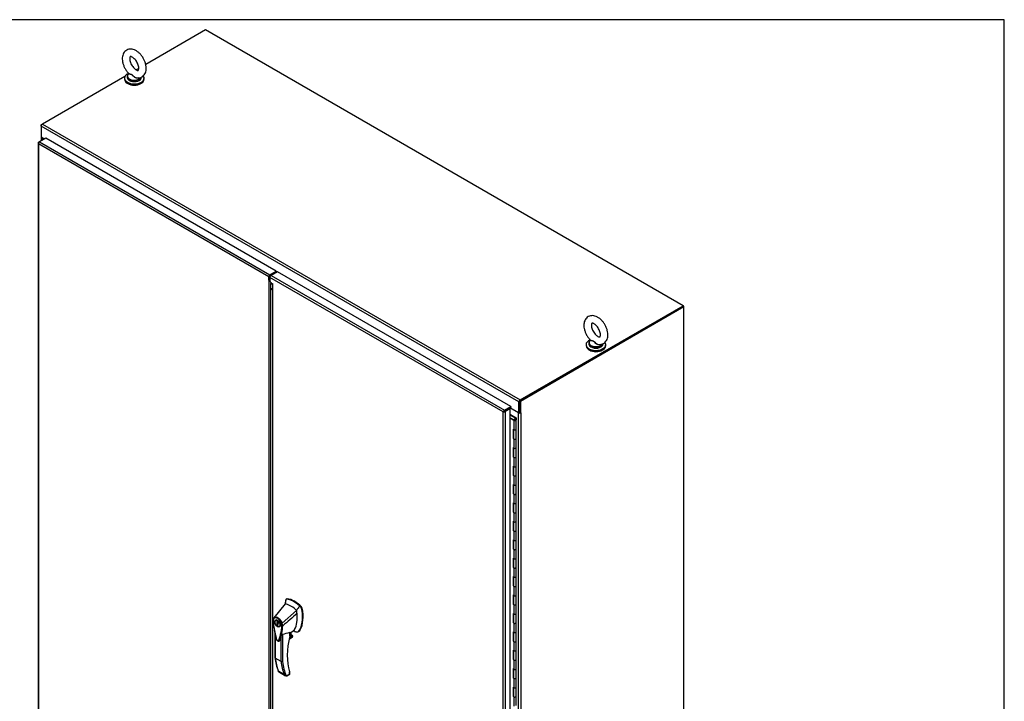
# Model space of a CAD drawing. Header units: inches. Extents: x 1 to 359, y -2 to 239.
# Tile 22 of 22: x 272 to 359, y 178 to 239. Entities that reach past the tile are written whole.
import ezdxf

# ---------------------------------------------------------------- set-up
doc = ezdxf.new("R2010")
doc.units = ezdxf.units.IN
doc.header["$MEASUREMENT"] = 0
for name, color, linetype in [('COM50799-4', 7, 'Continuous'), ('COM50800-1', 7, 'Continuous'), ('COM52265-4', 7, 'Continuous'), ('COM54578-68', 7, 'Continuous'), ('COM56694-4', 7, 'Continuous'), ('COM71162-12', 7, 'Continuous'), ('Default', 7, 'Continuous'), ('GSK11033', 7, 'Continuous'), ('HAN13066', 7, 'Continuous'), ('SCS00680', 7, 'Continuous'), ('WAF25362', 7, 'Continuous'), ('WAM254785', 7, 'Continuous')]:
    doc.layers.add(name, color=color, linetype=linetype)

# ---------------------------------------------------------------- blocks, each defined once
blk = doc.blocks.new('SE5')
at = {"layer": 'COM50799-4', "color": 7, "linetype": 'Continuous'}
for p, q in [((273.577, 227.962), (273.577, 170.758)), ((273.606, 227.953), (273.578, 227.951)), ((273.619, 228.02), (273.686, 228.059)), ((273.619, 227.864), (273.619, 227.865)), ((273.619, 227.864), (273.619, 227.864)), ((273.619, 227.864), (273.619, 227.864)), ((273.619, 227.864), (273.619, 227.864)), ((273.619, 227.864), (273.619, 227.864)), ((294.011, 216.091), (273.619, 227.864)), ((273.619, 227.864), (273.619, 170.739)), ((274.248, 228.383), (273.686, 228.059)), ((273.686, 228.059), (294.113, 216.266)), ((294.674, 216.59), (274.248, 228.383)), ((294.113, 216.266), (294.674, 216.59)), ((294.113, 216.188), (294.674, 216.513)), ((294.674, 216.59), (294.674, 216.513)), ((294.011, 215.785), (294.011, 216.091)), ((294.079, 215.824), (294.011, 215.785)), ((294.011, 215.785), (294.011, 159.271)), ((294.079, 215.824), (294.079, 216.129)), ((294.214, 159.523), (294.214, 215.478))]:
    blk.add_line(p, q, dxfattribs=at)
for centre, radius, start, end in [((273.746, 227.976), 0.169, 188.66802, 221.43114), ((273.865, 227.947), 0.26, 175.70571, 198.6064), ((294.226, 215.982), 0.291, 222.47565, 250.52965)]:
    blk.add_arc(centre, radius, start, end, dxfattribs=at)
for centre, major_axis, start_param, end_param in [((273.72, 227.962), (0.143, 0), 2.356194, 3.27243), ((273.686, 227.942), (0.071, 0.124), 0.785398, 1.701633), ((294.113, 216.149), (0.072, 0.124), 0.785398, 2.356194)]:
    blk.add_ellipse(centre, major_axis=major_axis, ratio=0.57735, start_param=start_param, end_param=end_param, dxfattribs=at)
blk.add_open_spline([(294.135, 215.743), (294.134, 215.744), (294.133, 215.746), (294.128, 215.751), (294.124, 215.755), (294.113, 215.768), (294.105, 215.778), (294.094, 215.794), (294.091, 215.8), (294.084, 215.812), (294.081, 215.818), (294.079, 215.824)], degree=3, knots=[0.3332817, 0.3332817, 0.3332817, 0.3332817, 0.375, 0.375, 0.5, 0.5, 0.75, 0.75, 0.875, 0.875, 1, 1, 1, 1], dxfattribs=at)
at = {"layer": 'COM50800-1', "color": 7, "linetype": 'Continuous'}
for p, q in [((330.818, 213.484), (330.73, 213.433)), ((330.818, 213.484), (330.751, 213.523)), ((330.818, 213.406), (330.818, 213.484))]:
    blk.add_line(p, q, dxfattribs=at)
at = {"layer": 'COM52265-4', "color": 7, "linetype": 'Continuous'}
for p, q in [((273.853, 229.558), (273.954, 229.617)), ((273.883, 229.541), (273.853, 229.558)), ((273.853, 229.442), (273.853, 229.558)), ((273.845, 228.475), (273.845, 228.15)), ((273.887, 228.416), (273.887, 228.175)), ((274.096, 228.295), (273.887, 228.416)), ((330.751, 213.445), (316.257, 205.077)), ((330.818, 213.406), (316.324, 205.038)), ((330.751, 213.445), (330.818, 213.406)), ((330.818, 154.671), (330.818, 213.406)), ((315.318, 204.407), (315.318, 204.407)), ((315.386, 204.398), (315.386, 204.446)), ((316.156, 204.012), (315.395, 204.452)), ((316.257, 205.077), (316.257, 204.056)), ((316.257, 205.077), (316.324, 205.038)), ((316.324, 205.038), (316.324, 204.017)), ((316.156, 147.368), (316.156, 204.012)), ((316.257, 204.056), (316.324, 204.017)), ((316.358, 204.037), (316.324, 204.017)), ((316.337, 204.025), (316.358, 204.012)), ((316.358, 204.012), (316.358, 204.037)), ((316.358, 204.012), (316.358, 147.368))]:
    blk.add_line(p, q, dxfattribs=at)
for centre, major_axis, start_param, end_param in [((273.988, 228.475), (0.143, 0), 2.806736, 3.926991), ((316.257, 204.071), (-0.143, 0), 0.785398, 2.356194), ((316.257, 204.071), (-0.048, 0), 1.169795, 1.971798)]:
    blk.add_ellipse(centre, major_axis=major_axis, ratio=0.57735, start_param=start_param, end_param=end_param, dxfattribs=at)
at = {"layer": 'COM54578-68', "color": 7, "linetype": 'Continuous'}
for p, q in [((315.411, 203.842), (315.445, 203.861)), ((315.891, 203.553), (315.411, 203.83)), ((315.411, 203.593), (315.798, 203.369)), ((315.754, 203.344), (315.411, 203.542)), ((315.445, 203.861), (315.953, 203.568)), ((315.794, 203.412), (315.747, 203.435)), ((315.747, 203.435), (315.747, 203.399)), ((315.787, 203.392), (315.787, 203.376)), ((315.794, 203.412), (315.794, 203.407)), ((315.887, 203.379), (315.887, 203.392)), ((315.891, 203.452), (315.891, 203.553)), ((315.953, 203.568), (315.953, 203.395)), ((315.954, 202.575), (315.954, 203.392)), ((315.671, 202.575), (315.671, 201.759)), ((315.671, 202.575), (315.754, 202.528)), ((315.715, 202.55), (315.715, 201.784)), ((315.72, 202.547), (315.72, 201.759)), ((315.754, 203.344), (315.754, 202.528)), ((315.954, 201.759), (315.954, 202.575)), ((315.715, 201.784), (315.671, 201.759)), ((315.671, 201.759), (315.754, 201.711)), ((315.715, 201.784), (315.72, 201.782)), ((315.754, 201.711), (315.754, 200.895)), ((315.954, 200.942), (315.954, 201.759)), ((315.671, 200.942), (315.671, 200.126)), ((315.671, 200.942), (315.754, 200.895)), ((315.715, 200.917), (315.715, 200.151)), ((315.72, 200.914), (315.72, 200.126)), ((315.954, 200.126), (315.954, 200.942)), ((315.715, 200.151), (315.671, 200.126)), ((315.671, 200.126), (315.754, 200.078)), ((315.715, 200.151), (315.72, 200.149)), ((315.754, 200.078), (315.754, 199.262)), ((315.954, 199.309), (315.954, 200.126)), ((315.671, 199.309), (315.671, 198.493)), ((315.671, 199.309), (315.754, 199.262)), ((315.715, 199.284), (315.715, 198.518)), ((315.72, 199.281), (315.72, 198.493)), ((315.954, 198.493), (315.954, 199.309)), ((315.715, 198.518), (315.671, 198.493)), ((315.671, 198.493), (315.754, 198.445)), ((315.715, 198.518), (315.72, 198.516)), ((315.754, 198.445), (315.754, 197.629)), ((315.954, 197.676), (315.954, 198.493)), ((315.671, 197.676), (315.671, 196.86)), ((315.671, 197.676), (315.754, 197.629)), ((315.715, 197.651), (315.715, 196.885)), ((315.72, 197.648), (315.72, 196.86)), ((315.954, 196.86), (315.954, 197.676)), ((315.715, 196.885), (315.671, 196.86)), ((315.671, 196.86), (315.754, 196.812)), ((315.715, 196.885), (315.72, 196.883)), ((315.754, 196.812), (315.754, 195.996)), ((315.954, 196.043), (315.954, 196.86)), ((315.671, 196.043), (315.671, 195.227)), ((315.671, 196.043), (315.754, 195.996)), ((315.715, 196.018), (315.715, 195.252)), ((315.72, 196.015), (315.72, 195.227)), ((315.954, 195.227), (315.954, 196.043)), ((315.715, 195.252), (315.671, 195.227)), ((315.671, 195.227), (315.754, 195.179)), ((315.715, 195.252), (315.72, 195.25)), ((315.754, 195.179), (315.754, 194.363)), ((315.954, 194.41), (315.954, 195.227)), ((315.671, 194.41), (315.671, 193.594)), ((315.671, 194.41), (315.754, 194.363)), ((315.715, 194.385), (315.715, 193.619)), ((315.72, 194.382), (315.72, 193.594)), ((315.954, 193.594), (315.954, 194.41)), ((315.715, 193.619), (315.671, 193.594)), ((315.671, 193.594), (315.754, 193.546)), ((315.715, 193.619), (315.72, 193.617)), ((315.754, 193.546), (315.754, 192.73)), ((315.954, 192.777), (315.954, 193.594)), ((315.671, 192.777), (315.671, 191.961)), ((315.671, 192.777), (315.754, 192.73)), ((315.715, 192.752), (315.715, 191.986)), ((315.72, 192.749), (315.72, 191.961)), ((315.954, 191.961), (315.954, 192.777)), ((315.715, 191.986), (315.671, 191.961)), ((315.671, 191.961), (315.754, 191.913)), ((315.715, 191.986), (315.72, 191.984)), ((315.754, 191.913), (315.754, 191.097)), ((315.954, 191.144), (315.954, 191.961)), ((315.671, 191.144), (315.671, 190.328)), ((315.671, 191.144), (315.754, 191.097)), ((315.715, 190.353), (315.671, 190.328)), ((315.671, 190.328), (315.754, 190.28)), ((315.715, 191.119), (315.715, 190.353)), ((315.715, 190.353), (315.72, 190.351)), ((315.72, 191.116), (315.72, 190.328)), ((315.954, 190.328), (315.954, 191.144)), ((315.954, 189.511), (315.954, 190.328)), ((315.671, 189.511), (315.671, 188.695)), ((315.671, 189.511), (315.754, 189.464)), ((315.715, 189.486), (315.715, 188.72)), ((315.72, 189.484), (315.72, 188.695)), ((315.754, 190.28), (315.754, 189.464)), ((315.954, 188.695), (315.954, 189.511)), ((315.715, 188.72), (315.671, 188.695)), ((315.671, 188.695), (315.754, 188.647)), ((315.715, 188.72), (315.72, 188.718)), ((315.754, 188.647), (315.754, 187.831)), ((315.954, 187.878), (315.954, 188.695)), ((315.671, 187.878), (315.671, 187.062)), ((315.671, 187.878), (315.754, 187.831)), ((315.715, 187.853), (315.715, 187.087)), ((315.72, 187.851), (315.72, 187.062)), ((315.954, 187.062), (315.954, 187.878)), ((315.715, 187.087), (315.671, 187.062)), ((315.671, 187.062), (315.754, 187.014)), ((315.715, 187.087), (315.72, 187.085)), ((315.754, 187.014), (315.754, 186.198)), ((315.954, 186.245), (315.954, 187.062)), ((315.671, 186.245), (315.671, 185.429)), ((315.671, 186.245), (315.754, 186.198)), ((315.715, 186.22), (315.715, 185.454)), ((315.72, 186.218), (315.72, 185.429)), ((315.954, 185.429), (315.954, 186.245)), ((315.715, 185.454), (315.671, 185.429)), ((315.671, 185.429), (315.754, 185.381)), ((315.715, 185.454), (315.72, 185.452)), ((315.754, 185.381), (315.754, 184.565)), ((315.954, 184.613), (315.954, 185.429)), ((315.671, 184.612), (315.671, 183.796)), ((315.671, 184.612), (315.754, 184.565)), ((315.715, 184.587), (315.715, 183.821)), ((315.72, 184.585), (315.72, 183.796)), ((315.954, 183.796), (315.954, 184.613)), ((315.715, 183.821), (315.671, 183.796)), ((315.671, 183.796), (315.754, 183.748)), ((315.715, 183.821), (315.72, 183.819)), ((315.754, 183.748), (315.754, 182.932)), ((315.954, 182.98), (315.954, 183.796)), ((315.671, 182.979), (315.671, 182.163)), ((315.671, 182.979), (315.754, 182.932)), ((315.715, 182.954), (315.715, 182.188)), ((315.72, 182.952), (315.72, 182.163)), ((315.954, 182.163), (315.954, 182.98)), ((315.715, 182.188), (315.671, 182.163)), ((315.671, 182.163), (315.754, 182.115)), ((315.715, 182.188), (315.72, 182.186)), ((315.754, 182.115), (315.754, 181.299)), ((315.954, 181.347), (315.954, 182.163)), ((315.671, 181.346), (315.671, 180.53)), ((315.671, 181.346), (315.754, 181.299)), ((315.715, 181.321), (315.715, 180.555)), ((315.72, 181.319), (315.72, 180.53)), ((315.954, 180.53), (315.954, 181.347)), ((315.715, 180.555), (315.671, 180.53)), ((315.671, 180.53), (315.754, 180.482)), ((315.715, 180.555), (315.72, 180.553)), ((315.754, 180.482), (315.754, 179.666)), ((315.954, 179.714), (315.954, 180.53)), ((315.671, 179.713), (315.671, 178.897)), ((315.671, 179.713), (315.754, 179.666)), ((315.715, 179.688), (315.715, 178.922)), ((315.72, 179.686), (315.72, 178.897)), ((315.954, 178.897), (315.954, 179.714)), ((315.715, 178.922), (315.671, 178.897)), ((315.671, 178.897), (315.754, 178.849)), ((315.715, 178.922), (315.72, 178.92)), ((315.754, 178.849), (315.754, 178.033)), ((315.954, 178.081), (315.954, 178.897))]:
    blk.add_line(p, q, dxfattribs=at)
for centre, major_axis, start_param, end_param in [((315.837, 203.392), (-0.117, 0), 0.785398, 5.588822), ((315.837, 203.392), (-0.055, 0), 0.785398, 5.588822), ((315.837, 203.392), (0.117, 0), 0.045517, 1.082582), ((315.837, 202.575), (-0.117, 0), 0.785398, 3.141593), ((315.837, 202.575), (-0.117, 0), 0.785398, 3.141593), ((315.837, 201.759), (-0.117, 0), 0, 3.141593), ((315.837, 201.759), (-0.117, 0), 0.785398, 3.141593), ((315.837, 200.942), (-0.117, 0), 0.785398, 3.141593), ((315.837, 200.942), (-0.117, 0), 0.785398, 3.141593), ((315.837, 200.126), (-0.117, 0), 0, 3.141593), ((315.837, 200.126), (-0.117, 0), 0.785398, 3.141593), ((315.837, 199.309), (-0.117, 0), 0.785398, 3.141593), ((315.837, 199.309), (-0.117, 0), 0.785398, 3.141593), ((315.837, 198.493), (-0.117, 0), 0, 3.141593), ((315.837, 198.493), (-0.117, 0), 0.785398, 3.141593), ((315.837, 197.676), (-0.117, 0), 0.785398, 3.141593), ((315.837, 197.676), (-0.117, 0), 0.785398, 3.141593), ((315.837, 196.86), (-0.117, 0), 0, 3.141593), ((315.837, 196.86), (-0.117, 0), 0.785398, 3.141593), ((315.837, 196.043), (-0.117, 0), 0.785398, 3.141593), ((315.837, 196.043), (-0.117, 0), 0.785398, 3.141593), ((315.837, 195.227), (-0.117, 0), 0, 3.141593), ((315.837, 195.227), (-0.117, 0), 0.785398, 3.141593), ((315.837, 194.41), (-0.117, 0), 0.785398, 3.141593), ((315.837, 194.41), (-0.117, 0), 0.785398, 3.141593), ((315.837, 193.594), (-0.117, 0), 0, 3.141593), ((315.837, 193.594), (-0.117, 0), 0.785398, 3.141593), ((315.837, 192.777), (-0.117, 0), 0.785398, 3.141593), ((315.837, 192.777), (-0.117, 0), 0.785398, 3.141593), ((315.837, 191.961), (-0.117, 0), 0, 3.141593), ((315.837, 191.961), (-0.117, 0), 0.785398, 3.141593), ((315.837, 190.328), (-0.117, 0), 0, 3.141593), ((315.837, 191.144), (-0.117, 0), 0.785398, 3.141593), ((315.837, 191.144), (-0.117, 0), 0.785398, 3.141593), ((315.837, 190.328), (-0.117, 0), 0.785398, 3.141593), ((315.837, 189.511), (-0.117, 0), 0.785398, 3.141593), ((315.837, 189.511), (-0.117, 0), 0.785398, 3.141593), ((315.837, 188.695), (-0.117, 0), 0, 3.141593), ((315.837, 188.695), (-0.117, 0), 0.785398, 3.141593), ((315.837, 187.878), (-0.117, 0), 0.785398, 3.141593), ((315.837, 187.878), (-0.117, 0), 0.785398, 3.141593), ((315.837, 187.062), (-0.117, 0), 0, 3.141593), ((315.837, 187.062), (-0.117, 0), 0.785398, 3.141593), ((315.837, 186.245), (-0.117, 0), 0.785398, 3.141593), ((315.837, 186.245), (-0.117, 0), 0.785398, 3.141593), ((315.837, 185.429), (-0.117, 0), 0, 3.141593), ((315.837, 185.429), (-0.117, 0), 0.785398, 3.141593), ((315.837, 184.613), (-0.117, 0), 0.785398, 3.141593), ((315.837, 184.613), (-0.117, 0), 0.785398, 3.141593), ((315.837, 183.796), (-0.117, 0), 0, 3.141593), ((315.837, 183.796), (-0.117, 0), 0.785398, 3.141593), ((315.837, 182.98), (-0.117, 0), 0.785398, 3.141593), ((315.837, 182.98), (-0.117, 0), 0.785398, 3.141593), ((315.837, 182.163), (-0.117, 0), 0, 3.141593), ((315.837, 182.163), (-0.117, 0), 0.785398, 3.141593), ((315.837, 181.347), (-0.117, 0), 0.785398, 3.141593), ((315.837, 181.347), (-0.117, 0), 0.785398, 3.141593), ((315.837, 180.53), (-0.117, 0), 0, 3.141593), ((315.837, 180.53), (-0.117, 0), 0.785398, 3.141593), ((315.837, 179.714), (-0.117, 0), 0.785398, 3.141593), ((315.837, 179.714), (-0.117, 0), 0.785398, 3.141593), ((315.837, 178.897), (-0.117, 0), 0, 3.141593), ((315.837, 178.897), (-0.117, 0), 0.785398, 3.141593)]:
    blk.add_ellipse(centre, major_axis=major_axis, ratio=0.57735, start_param=start_param, end_param=end_param, dxfattribs=at)
blk.add_ellipse((315.837, 203.392), major_axis=(0.05, 0), ratio=0.57735, dxfattribs=at)
at = {"layer": 'COM56694-4', "color": 7, "linetype": 'Continuous'}
for p, q in [((294.789, 216.524), (294.227, 216.2)), ((315.48, 204.578), (294.789, 216.524)), ((294.126, 216.025), (294.126, 215.714)), ((314.783, 204.098), (294.126, 216.025)), ((294.126, 215.714), (294.214, 215.561)), ((294.227, 216.2), (314.918, 204.254)), ((294.214, 215.561), (294.391, 215.459)), ((294.349, 215.471), (294.349, 159.264)), ((294.391, 159.159), (294.391, 215.459)), ((314.918, 204.254), (315.48, 204.578)), ((314.918, 204.176), (315.48, 204.501)), ((315.344, 204.422), (314.918, 204.176)), ((315.411, 204.383), (314.985, 204.137)), ((315.411, 204.383), (315.344, 204.422)), ((315.411, 147.179), (315.411, 204.383)), ((315.48, 204.578), (315.48, 204.501)), ((314.874, 204.151), (314.783, 204.098)), ((314.783, 204.098), (314.8, 204.108)), ((314.798, 204.107), (314.783, 204.098)), ((314.783, 146.973), (314.783, 204.098)), ((314.783, 204.098), (314.783, 204.098)), ((314.783, 204.098), (314.783, 204.098)), ((314.783, 204.098), (314.783, 204.098)), ((314.783, 204.098), (314.783, 204.098)), ((314.829, 204.124), (314.874, 204.15)), ((314.874, 204.151), (314.838, 204.162)), ((314.874, 204.15), (314.865, 204.114)), ((314.874, 204.15), (314.918, 204.176)), ((314.918, 204.176), (314.874, 204.151)), ((314.918, 204.176), (314.918, 204.176)), ((314.918, 204.176), (314.918, 204.176)), ((314.918, 204.176), (314.918, 204.176)), ((314.918, 204.176), (314.918, 204.176)), ((314.985, 204.137), (314.985, 146.934))]:
    blk.add_line(p, q, dxfattribs=at)
for centre, start, end in [((315.011, 203.957), 130.24922, 148.19098), ((314.775, 204.366), 271.80902, 289.75078)]:
    blk.add_arc(centre, 0.268, start, end, dxfattribs=at)
for centre, major_axis, start_param, end_param in [((294.227, 216.083), (-0.071, -0.124), 3.926991, 5.497787), ((314.918, 204.137), (0.071, 0.124), 0.785398, 1.701633), ((314.884, 204.196), (0.143, 0), 4.581552, 5.497787)]:
    blk.add_ellipse(centre, major_axis=major_axis, ratio=0.57735, start_param=start_param, end_param=end_param, dxfattribs=at)
blk.add_open_spline([(294.349, 215.471), (294.349, 215.468), (294.353, 215.465), (294.367, 215.46), (294.378, 215.459), (294.391, 215.459)], degree=3, knots=[0.5, 0.5, 0.5, 0.5, 0.75, 0.75, 1, 1, 1, 1], dxfattribs=at)
at = {"layer": 'COM71162-12', "color": 7, "linetype": 'Continuous'}
for p, q in [((288.414, 237.966), (283.114, 234.905)), ((330.751, 213.523), (288.414, 237.966)), ((282.506, 234.554), (282.277, 234.422)), ((281.254, 233.831), (273.954, 229.617)), ((273.954, 229.617), (316.291, 205.174)), ((316.19, 204.999), (273.853, 229.442)), ((273.853, 229.442), (273.853, 228.46)), ((274.117, 228.308), (273.853, 228.46)), ((294.623, 216.483), (294.67, 216.456)), ((294.738, 216.495), (294.674, 216.531)), ((316.291, 205.174), (330.751, 213.523)), ((316.291, 205.096), (330.751, 213.445)), ((330.751, 213.445), (330.751, 213.523)), ((316.19, 204.017), (315.416, 204.464)), ((316.19, 204.017), (316.19, 204.999)), ((316.257, 204.056), (316.257, 205.037)), ((316.257, 204.056), (316.19, 204.017))]:
    blk.add_line(p, q, dxfattribs=at)
for centre, major_axis, start_param, end_param in [((273.954, 229.5), (0.072, 0.124), 0.785398, 2.356194), ((316.291, 205.057), (-0.071, -0.124), 3.926991, 5.497787)]:
    blk.add_ellipse(centre, major_axis=major_axis, ratio=0.57735, start_param=start_param, end_param=end_param, dxfattribs=at)
at = {"layer": 'GSK11033', "color": 7, "linetype": 'Continuous'}
for p, q in [((294.193, 215.597), (294.193, 215.49)), ((294.302, 216.244), (294.255, 216.271)), ((294.349, 215.4), (294.193, 215.49)), ((294.343, 215.404), (294.193, 215.49)), ((294.215, 215.031), (294.215, 215.478)), ((294.349, 214.954), (294.215, 215.031)), ((294.349, 214.887), (294.215, 215.031)), ((294.343, 215.487), (294.343, 215.404)), ((315.061, 204.259), (314.884, 204.157)), ((315.061, 204.259), (315.061, 204.259)), ((315.061, 204.259), (315.061, 204.259)), ((314.884, 204.157), (314.884, 204.156)), ((314.884, 204.157), (314.884, 204.157))]:
    blk.add_line(p, q, dxfattribs=at)
at = {"layer": 'HAN13066', "color": 7, "linetype": 'Continuous'}
for p, q in [((295.482, 187.09), (294.476, 185.866)), ((295.532, 187.437), (295.482, 187.09)), ((295.542, 187.479), (295.532, 187.437)), ((295.622, 187.545), (295.563, 187.511)), ((295.597, 187.518), (295.654, 187.55)), ((296.868, 186.784), (296.741, 186.906)), ((296.868, 186.784), (296.925, 186.816)), ((296.482, 186.512), (295.209, 185.376)), ((296.923, 186.681), (296.98, 186.714)), ((294.475, 185.866), (294.448, 185.832)), ((294.732, 185.66), (294.644, 185.609)), ((294.825, 185.515), (294.763, 185.551)), ((294.763, 185.551), (294.763, 185.441)), ((294.763, 185.441), (294.825, 185.476)), ((294.851, 185.345), (294.763, 185.294)), ((294.851, 185.316), (294.763, 185.265)), ((294.763, 185.294), (294.763, 185.265)), ((294.763, 185.265), (294.825, 185.229)), ((294.825, 185.405), (294.825, 185.515)), ((294.825, 185.258), (294.857, 185.277)), ((294.825, 185.229), (294.825, 185.258)), ((294.851, 185.345), (294.851, 185.316)), ((294.851, 185.316), (294.865, 185.309)), ((294.944, 185.09), (295.032, 185.141)), ((295.26, 185.141), (295.262, 185.142)), ((294.566, 184.506), (294.566, 182.317)), ((294.592, 184.382), (294.592, 182.279)), ((295.236, 184.417), (295.236, 181.986)), ((296.145, 184.227), (295.832, 184.047)), ((295.845, 184.103), (296.127, 184.265)), ((295.878, 184.249), (295.996, 184.317)), ((295.879, 184.252), (295.879, 184.594)), ((295.897, 184.494), (296.269, 184.762)), ((295.897, 184.277), (295.897, 184.574)), ((295.996, 184.317), (295.996, 184.566)), ((296.005, 184.329), (296.005, 184.572)), ((296.127, 184.265), (296.005, 184.336)), ((296.648, 184.632), (296.706, 184.665)), ((296.755, 184.745), (296.811, 184.778)), ((295.108, 181.981), (295.108, 184.161)), ((295.817, 183.975), (296.085, 184.129)), ((295.819, 183.986), (296.117, 184.158)), ((295.108, 181.981), (294.592, 182.279)), ((294.857, 181.158), (295.373, 180.86)), ((294.885, 181.086), (295.511, 180.725)), ((295.57, 180.703), (295.858, 180.869)), ((295.64, 180.712), (295.854, 180.836)), ((295.858, 180.869), (295.858, 181.068)), ((295.884, 180.888), (295.884, 181.049))]:
    blk.add_line(p, q, dxfattribs=at)
for centre, radius, start, end in [((295.589, 187.47), 0.0478, 80.57156, 170.09371), ((294.022, 185.958), 2.99, 336.06491, 13.99549), ((296.718, 186.637), 0.21, 12.12422, 44.31154), ((294.74, 185.657), 0.337, 153.45406, 184.20608), ((294.728, 185.601), 0.32, 141.11203, 182.47497), ((294.74, 185.657), 0.337, 141.55217, 146.85821), ((290.29, 185.505), 4.984, 340.56542, 355.82537), ((295.132, 185.539), 0.181, 272.98106, 295.53925), ((294.472, 185.128), 0.708, 1.4293, 19.06819), ((295.224, 185.227), 0.0931, 241.17241, 292.54547), ((294.506, 185.102), 0.755, 2.98151, 21.32136), ((302.223, 186.169), 7.837, 190.09001, 195.88696), ((294.968, 186.649), 2.248, 276.83272, 293.90537), ((295.837, 184.277), 0.06, 346.46287, 0), ((296.107, 184.232), 0.0385, 352.48421, 59.47215), ((294.884, 181.544), 3.418, 65.17768, 67.57798), ((296.023, 184.23), 0.119, 301.76301, 322.50066), ((299.241, 182.828), 4.703, 186.16433, 201.36516), ((295.168, 182.1), 0.133, 243.40997, 300.79876), ((295.684, 181.042), 0.36, 210.45213, 251.46621), ((295.425, 180.766), 0.158, 335.6435, 336.40064), ((295.824, 180.888), 0.06, 300, 0)]:
    blk.add_arc(centre, radius, start, end, dxfattribs=at)
for centre, major_axis, ratio, start_param, end_param in [((298.093, 185.261), (-1.861, 3.223), 0.57735, 0.554197, 0.680745), ((295.982, 185.027), (-1.142, 1.979), 0.57735, -0.49151, -0.47064), ((295.982, 185.027), (-1.142, 1.979), 0.57735, -0.533193, -0.49151), ((295.982, 185.027), (-1.142, 1.979), 0.57735, 5.183029, 5.749992), ((296.233, 185.172), (-1.292, 2.238), 0.57735, 5.216072, 5.852948), ((295.685, 187.437), (0.062, -0.108), 0.57735, 2.711356, 3.141593), ((296.289, 185.205), (-1.292, 2.238), 0.57735, 5.142626, 5.852948), ((296.894, 186.739), (0.063, -0.108), 0.57735, 1.032882, 2.001033), ((294.121, 187.265), (1.711, -2.963), 0.57735, 0.347274, 0.9125), ((294.121, 187.265), (1.711, -2.963), 0.57735, 0.961917, 1.005578), ((294.121, 187.265), (1.711, -2.963), 0.57735, 0.934083, 0.961917), ((294.121, 187.265), (1.711, -2.963), 0.57735, 0.9125, 0.934083), ((294.429, 187.443), (1.861, -3.223), 0.57735, 0.347274, 1.032882), ((294.882, 185.4), (0.175, -0.303), 0.57735, 3.396895, 3.682808), ((294.794, 185.349), (0.05, -0.0866), 0.57735, 2.809011, 5.044971), ((294.882, 185.4), (0.05, -0.0866), 0.57735, 3.474174, 5.044971), ((294.794, 185.349), (-0.05, 0.0866), 0.57735, 2.809011, 5.044971), ((294.882, 185.4), (0.175, -0.303), 0.57735, 5.74197, 6.027883), ((300.238, 185.144), (-3.239, -5.609), 0.57735, 5.185461, 5.79467), ((295.837, 184.277), (-0.06, 0), 0.57735, 2.356194, 3.141593), ((295.837, 184.277), (-0.0583, 0.014), 0.372014, 2.470308, 3.141593), ((295.832, 184.389), (-0.101, -0.175), 0.57735, 1.252561, 2.850817), ((295.822, 184.395), (-0.094, -0.162), 0.57735, 1.387509, 2.781037), ((295.975, 184.329), (-0.03, 0), 0.57735, 2.356194, 3.141591), ((296.06, 184.202), (-0.062, -0.108), 0.57735, 1.492881, 2.113829), ((296.024, 185.137), (-0.225, 0.39), 0.57735, 3.222115, 3.488867), ((296.275, 185.282), (0.375, -0.65), 0.57735, -0.71714, -0.516378), ((296.275, 185.282), (-0.375, 0.65), 0.57735, 2.625215, 3.488867), ((296.331, 185.315), (-0.375, 0.65), 0.57735, 3.141593, 3.488867), ((299.783, 186.039), (-3.7, -6.408), 0.57735, -0.658671, -0.441314), ((300.299, 185.741), (-3.7, -6.408), 0.57735, -0.658671, -0.441314), ((300.362, 185.705), (-3.655, -6.33), 0.57735, 5.625294, 5.881649), ((295.794, 180.906), (-0.0623, 0.0676), 0.368973, 3.059018, 3.844416), ((295.816, 181.092), (-0.0573, -0.0179), 0.720992, 2.15675, 3.145085), ((295.794, 180.906), (-0.0897, 0.0201), 0.368973, 2.438769, 3.224167)]:
    blk.add_ellipse(centre, major_axis=major_axis, ratio=ratio, start_param=start_param, end_param=end_param, dxfattribs=at)
for major_axis in [(0.175, -0.303), (0.15, -0.26)]:
    blk.add_ellipse((294.794, 185.349), major_axis=major_axis, ratio=0.57735, dxfattribs=at)
for points in [[(296.741, 186.906), (296.655, 186.775), (296.568, 186.643), (296.482, 186.512)], [(296.521, 186.234), (296.101, 185.87), (295.681, 185.506), (295.262, 185.142)], [(294.991, 183.847), (294.986, 183.831), (294.977, 183.818), (294.966, 183.81)]]:
    blk.add_open_spline(points, degree=3, dxfattribs=at)
for points, knots in [([(294.476, 185.866), (294.498, 185.888), (294.524, 185.903), (294.581, 185.923), (294.612, 185.928), (294.679, 185.924), (294.715, 185.916), (294.787, 185.889), (294.824, 185.87), (294.896, 185.821), (294.932, 185.792), (295.001, 185.724), (295.034, 185.687), (295.095, 185.605), (295.122, 185.561), (295.171, 185.471), (295.192, 185.423), (295.209, 185.376)], [0, 0, 0, 0, 0.125, 0.125, 0.25, 0.25, 0.375, 0.375, 0.5, 0.5, 0.625, 0.625, 0.75, 0.75, 0.875, 0.875, 1, 1, 1, 1]), ([(294.404, 185.632), (294.399, 185.629), (294.395, 185.625), (294.391, 185.617), (294.39, 185.613), (294.39, 185.607), (294.391, 185.605), (294.393, 185.601), (294.394, 185.599), (294.397, 185.596), (294.399, 185.594), (294.403, 185.591), (294.405, 185.589), (294.408, 185.588)], [0, 0, 0, 0, 0.25, 0.25, 0.5, 0.5, 0.625, 0.625, 0.75, 0.75, 0.875, 0.875, 1, 1, 1, 1]), ([(294.408, 185.588), (294.428, 185.302), (294.465, 185.01), (294.546, 184.563), (294.577, 184.413), (294.63, 184.185), (294.649, 184.109), (294.675, 184.013), (294.68, 183.994), (294.694, 183.956), (294.703, 183.937), (294.737, 183.884), (294.766, 183.855), (294.826, 183.821), (294.856, 183.817), (294.888, 183.832), (294.898, 183.841), (294.911, 183.864), (294.915, 183.878), (294.94, 183.945), (294.959, 184), (295.011, 184.166), (295.042, 184.28), (295.122, 184.634), (295.159, 184.883), (295.18, 185.145)], [0, 0, 0, 0, 0.25, 0.25, 0.375, 0.375, 0.4375, 0.4375, 0.453125, 0.453125, 0.46875, 0.46875, 0.5, 0.5, 0.53125, 0.53125, 0.546875, 0.546875, 0.5625, 0.5625, 0.625, 0.625, 0.75, 0.75, 1, 1, 1, 1]), ([(294.476, 185.866), (294.469, 185.858), (294.466, 185.847), (294.467, 185.825), (294.471, 185.813), (294.478, 185.802)], [0, 0, 0, 0, 0.5, 0.5, 1, 1, 1, 1]), ([(295.141, 185.359), (295.125, 185.402), (295.107, 185.444), (295.079, 185.495), (295.073, 185.505), (295.061, 185.525), (295.055, 185.535), (295.036, 185.565), (295.023, 185.584), (294.996, 185.621), (294.982, 185.638), (294.959, 185.664), (294.952, 185.672), (294.936, 185.688), (294.929, 185.696), (294.89, 185.734), (294.857, 185.76), (294.791, 185.805), (294.758, 185.822), (294.718, 185.837), (294.71, 185.84), (294.693, 185.845), (294.685, 185.847), (294.662, 185.852), (294.646, 185.855), (294.616, 185.856), (294.602, 185.856), (294.574, 185.852), (294.56, 185.849), (294.521, 185.836), (294.498, 185.822), (294.478, 185.802)], [0, 0, 0, 0, 0.125, 0.125, 0.15625, 0.15625, 0.1875, 0.1875, 0.25, 0.25, 0.3125, 0.3125, 0.34375, 0.34375, 0.375, 0.375, 0.5, 0.5, 0.625, 0.625, 0.65625, 0.65625, 0.6875, 0.6875, 0.75, 0.75, 0.8125, 0.8125, 0.875, 0.875, 1, 1, 1, 1]), ([(295.108, 184.161), (295.12, 184.202), (295.134, 184.244), (295.161, 184.31), (295.171, 184.333), (295.189, 184.367), (295.196, 184.379), (295.209, 184.396), (295.213, 184.402), (295.224, 184.412), (295.231, 184.416), (295.236, 184.417)], [0, 0, 0, 0, 0.5, 0.5, 0.75, 0.75, 0.875, 0.875, 0.9375, 0.9375, 1, 1, 1, 1]), ([(295.879, 184.594), (295.882, 184.595), (295.884, 184.595), (295.888, 184.595), (295.89, 184.594), (295.893, 184.592), (295.895, 184.59), (295.896, 184.584), (295.897, 184.581), (295.897, 184.577), (295.897, 184.576), (295.897, 184.575)], [0, 0, 0, 0, 0.0625, 0.0625, 0.125, 0.125, 0.25, 0.25, 0.375, 0.375, 0.3976584, 0.3976584, 0.3976584, 0.3976584]), ([(294.688, 183.946), (294.701, 183.921), (294.727, 183.876), (294.789, 183.818), (294.856, 183.785), (294.918, 183.785), (294.956, 183.798), (294.967, 183.81), (294.967, 183.81)], [0, 0, 0, 0, 0.194045, 0.420055, 0.663863, 0.83878, 0.999115, 1, 1, 1, 1]), ([(295.108, 184.161), (295.089, 184.092), (295.067, 184.025), (295.032, 183.924), (295.02, 183.89), (295, 183.841), (294.99, 183.828), (294.977, 183.818)], [0, 0, 0, 0, 0.2045748, 0.2045748, 0.3106572, 0.3106572, 0.3644617, 0.3644617, 0.3644617, 0.3644617]), ([(294.592, 182.279), (294.588, 182.282), (294.584, 182.284), (294.578, 182.29), (294.575, 182.293), (294.571, 182.3), (294.569, 182.303), (294.567, 182.31), (294.566, 182.314), (294.566, 182.317)], [0, 0, 0, 0, 0.125, 0.125, 0.25, 0.25, 0.375, 0.375, 0.4994523, 0.4994523, 0.4994523, 0.4994523]), ([(294.885, 181.086), (294.881, 181.088), (294.878, 181.09), (294.872, 181.095), (294.869, 181.098), (294.862, 181.109), (294.859, 181.117), (294.856, 181.131), (294.856, 181.136), (294.856, 181.146), (294.856, 181.152), (294.857, 181.158)], [0.2815674, 0.2815674, 0.2815674, 0.2815674, 0.375, 0.375, 0.5, 0.5, 0.75, 0.75, 0.875, 0.875, 1, 1, 1, 1]), ([(295.569, 180.701), (295.584, 180.697), (295.598, 180.698), (295.616, 180.702), (295.622, 180.704), (295.632, 180.708), (295.635, 180.71), (295.639, 180.712)], [0, 0, 0, 0, 0.25, 0.25, 0.375, 0.375, 0.4533737, 0.4533737, 0.4533737, 0.4533737]), ([(295.884, 181.049), (295.884, 181.049), (295.884, 181.049), (295.883, 181.05), (295.88, 181.053), (295.871, 181.059), (295.865, 181.063), (295.858, 181.068)], [0.4406417, 0.4406417, 0.4406417, 0.4406417, 0.5, 0.5, 0.75, 0.75, 1, 1, 1, 1]), ([(295.884, 181.049), (295.884, 181.05), (295.885, 181.054), (295.882, 181.075), (295.878, 181.093), (295.872, 181.11)], [0, 0, 0, 0, 0.010769, 0.221303, 1, 1, 1, 1])]:
    blk.add_open_spline(points, degree=3, knots=knots, dxfattribs=at)
at = {"layer": 'SCS00680', "color": 7, "linetype": 'Continuous'}
for p, q in [((281.624, 234.096), (281.6, 234.076)), ((281.47, 233.838), (281.47, 233.74)), ((282.72, 233.74), (282.72, 233.78)), ((322.547, 210.469), (322.522, 210.449)), ((322.392, 210.211), (322.392, 210.114)), ((323.642, 210.114), (323.642, 210.154))]:
    blk.add_line(p, q, dxfattribs=at)
for centre, major_axis, start_param, end_param in [((282.095, 233.838), (-0.625, 0), 5.983057, 6.283185), ((282.095, 233.869), (0.611, 0), 2.514731, 3.221299), ((282.095, 233.838), (-0.625, 0), 0, 0.736652), ((282.095, 233.74), (-0.625, 0), 0, 3.141593), ((282.095, 233.869), (0.611, 0), 3.221299, 5.969742), ((282.095, 233.838), (-0.625, 0), 0.736652, 2.356194), ((282.095, 233.838), (-0.625, 0), 2.356194, 2.96047), ((323.017, 210.242), (0.611, 0), 2.514731, 3.221299), ((323.017, 210.211), (-0.625, 0), 5.983057, 6.283185), ((323.017, 210.211), (-0.625, 0), 0, 0.736652), ((323.017, 210.114), (-0.625, 0), 0, 3.141593), ((323.017, 210.242), (0.611, 0), 3.221299, 5.969742), ((323.017, 210.211), (-0.625, 0), 0.736652, 2.356194), ((323.017, 210.211), (-0.625, 0), 2.356194, 2.96047)]:
    blk.add_ellipse(centre, major_axis=major_axis, ratio=0.57735, start_param=start_param, end_param=end_param, dxfattribs=at)
for points, knots in [([(283.158, 234.566), (283.157, 234.617), (283.152, 234.739), (283.109, 234.968), (283.019, 235.227), (282.891, 235.48), (282.731, 235.712), (282.544, 235.917), (282.335, 236.084), (282.118, 236.201), (281.903, 236.262), (281.7, 236.271), (281.506, 236.228), (281.331, 236.131), (281.192, 235.987), (281.095, 235.811), (281.039, 235.607), (281.024, 235.377), (281.053, 235.125), (281.125, 234.865), (281.237, 234.606), (281.384, 234.367), (281.521, 234.189), (281.604, 234.114), (281.628, 234.093)], [0, 0, 0, 0, 0.027833, 0.078027, 0.128039, 0.177882, 0.227783, 0.27804, 0.329023, 0.38108, 0.427158, 0.47056, 0.512146, 0.556789, 0.599679, 0.642317, 0.68672, 0.733903, 0.78331, 0.833374, 0.883279, 0.933114, 0.983187, 1, 1, 1, 1]), ([(282.496, 234.566), (282.495, 234.542), (282.493, 234.483), (282.472, 234.409), (282.449, 234.379), (282.447, 234.379), (282.434, 234.373), (282.371, 234.378), (282.269, 234.419), (282.145, 234.506), (282.016, 234.632), (281.897, 234.792), (281.798, 234.972), (281.728, 235.158), (281.693, 235.329), (281.692, 235.469), (281.714, 235.562), (281.738, 235.598), (281.742, 235.598), (281.751, 235.604), (281.812, 235.601), (281.913, 235.562), (282.037, 235.478), (282.165, 235.354), (282.285, 235.196), (282.386, 235.016), (282.457, 234.832), (282.491, 234.674), (282.495, 234.6), (282.496, 234.566)], [0, 0, 0, 0, 0.019343, 0.055807, 0.093043, 0.133986, 0.173816, 0.209196, 0.246616, 0.283734, 0.32161, 0.360424, 0.399764, 0.43908, 0.477708, 0.515274, 0.55193, 0.589034, 0.629281, 0.671214, 0.706725, 0.744304, 0.781421, 0.819235, 0.858001, 0.897324, 0.936665, 0.975348, 1, 1, 1, 1]), ([(282.502, 233.722), (282.499, 233.72), (282.497, 233.719), (282.451, 233.687), (282.392, 233.675), (282.3, 233.686), (282.269, 233.694), (282.209, 233.716), (282.18, 233.73), (282.096, 233.78), (282.046, 233.822), (281.978, 233.89), (281.956, 233.913), (281.913, 233.956), (281.891, 233.977), (281.846, 234.007), (281.822, 234.017), (281.777, 234.027), (281.756, 234.029), (281.698, 234.033), (281.666, 234.035), (281.623, 234.049), (281.612, 234.06), (281.619, 234.079)], [0.5589482, 0.5589482, 0.5589482, 0.5589482, 0.5625, 0.5625, 0.625, 0.625, 0.65625, 0.65625, 0.6875, 0.6875, 0.75, 0.75, 0.78125, 0.78125, 0.8125, 0.8125, 0.84375, 0.84375, 0.875, 0.875, 0.9375, 0.9375, 1, 1, 1, 1]), ([(281.625, 234.09), (281.63, 234.085), (281.636, 234.081), (281.666, 234.069), (281.698, 234.064), (281.756, 234.054), (281.777, 234.05), (281.821, 234.037), (281.844, 234.028), (281.912, 233.986), (281.955, 233.942), (282.046, 233.859), (282.096, 233.817), (282.206, 233.752), (282.267, 233.727), (282.334, 233.717), (282.34, 233.716), (282.345, 233.716)], [0.0411446, 0.0411446, 0.0411446, 0.0411446, 0.0625, 0.0625, 0.125, 0.125, 0.15625, 0.15625, 0.1875, 0.1875, 0.25, 0.25, 0.3125, 0.3125, 0.375, 0.375, 0.3803861, 0.3803861, 0.3803861, 0.3803861]), ([(282.345, 233.72), (282.363, 233.717), (282.44, 233.703), (282.59, 233.724), (282.771, 233.79), (282.928, 233.909), (283.047, 234.069), (283.125, 234.257), (283.155, 234.432), (283.158, 234.531), (283.158, 234.566)], [0, 0, 0, 0, 0.03835, 0.184971, 0.327655, 0.478583, 0.625885, 0.775791, 0.934046, 1, 1, 1, 1]), ([(324.081, 210.939), (324.079, 210.991), (324.075, 211.113), (324.032, 211.341), (323.942, 211.601), (323.813, 211.853), (323.654, 212.086), (323.467, 212.29), (323.258, 212.458), (323.04, 212.574), (322.825, 212.636), (322.623, 212.645), (322.428, 212.602), (322.254, 212.505), (322.114, 212.36), (322.018, 212.185), (321.961, 211.981), (321.947, 211.75), (321.975, 211.499), (322.048, 211.238), (322.16, 210.98), (322.306, 210.741), (322.443, 210.562), (322.526, 210.488), (322.551, 210.466)], [0, 0, 0, 0, 0.027833, 0.078027, 0.128039, 0.177882, 0.227783, 0.27804, 0.329023, 0.38108, 0.427158, 0.47056, 0.512146, 0.556789, 0.599679, 0.642317, 0.68672, 0.733903, 0.78331, 0.833374, 0.883279, 0.933114, 0.983187, 1, 1, 1, 1]), ([(323.418, 210.939), (323.417, 210.915), (323.415, 210.857), (323.395, 210.783), (323.372, 210.752), (323.37, 210.753), (323.357, 210.746), (323.294, 210.751), (323.192, 210.793), (323.067, 210.879), (322.939, 211.006), (322.819, 211.165), (322.72, 211.346), (322.651, 211.531), (322.616, 211.703), (322.614, 211.843), (322.636, 211.935), (322.661, 211.972), (322.664, 211.972), (322.674, 211.978), (322.734, 211.975), (322.835, 211.935), (322.959, 211.852), (323.087, 211.727), (323.208, 211.57), (323.309, 211.39), (323.38, 211.206), (323.414, 211.047), (323.417, 210.973), (323.418, 210.939)], [0, 0, 0, 0, 0.019343, 0.055807, 0.093043, 0.133986, 0.173816, 0.209196, 0.246616, 0.283734, 0.32161, 0.360424, 0.399764, 0.43908, 0.477708, 0.515274, 0.55193, 0.589034, 0.629281, 0.671214, 0.706725, 0.744304, 0.781421, 0.819235, 0.858001, 0.897324, 0.936665, 0.975348, 1, 1, 1, 1]), ([(323.424, 210.096), (323.422, 210.094), (323.419, 210.092), (323.374, 210.06), (323.314, 210.049), (323.222, 210.059), (323.191, 210.067), (323.131, 210.089), (323.102, 210.103), (323.018, 210.154), (322.969, 210.196), (322.9, 210.263), (322.879, 210.286), (322.836, 210.329), (322.814, 210.35), (322.768, 210.381), (322.744, 210.39), (322.7, 210.401), (322.679, 210.403), (322.62, 210.407), (322.588, 210.408), (322.545, 210.422), (322.535, 210.434), (322.542, 210.452)], [0.5589482, 0.5589482, 0.5589482, 0.5589482, 0.5625, 0.5625, 0.625, 0.625, 0.65625, 0.65625, 0.6875, 0.6875, 0.75, 0.75, 0.78125, 0.78125, 0.8125, 0.8125, 0.84375, 0.84375, 0.875, 0.875, 0.9375, 0.9375, 1, 1, 1, 1]), ([(322.547, 210.463), (322.552, 210.459), (322.559, 210.455), (322.588, 210.442), (322.621, 210.437), (322.679, 210.427), (322.699, 210.424), (322.743, 210.411), (322.767, 210.401), (322.834, 210.36), (322.877, 210.316), (322.968, 210.232), (323.018, 210.191), (323.129, 210.125), (323.19, 210.1), (323.257, 210.09), (323.262, 210.09), (323.267, 210.089)], [0.0411446, 0.0411446, 0.0411446, 0.0411446, 0.0625, 0.0625, 0.125, 0.125, 0.15625, 0.15625, 0.1875, 0.1875, 0.25, 0.25, 0.3125, 0.3125, 0.375, 0.375, 0.3803861, 0.3803861, 0.3803861, 0.3803861]), ([(323.267, 210.094), (323.286, 210.091), (323.363, 210.077), (323.512, 210.097), (323.694, 210.164), (323.851, 210.283), (323.97, 210.443), (324.047, 210.63), (324.077, 210.805), (324.08, 210.905), (324.081, 210.939)], [0, 0, 0, 0, 0.03835, 0.184971, 0.327655, 0.478583, 0.625885, 0.775791, 0.934046, 1, 1, 1, 1])]:
    blk.add_open_spline(points, degree=3, knots=knots, dxfattribs=at)
at = {"layer": 'WAF25362', "color": 7, "linetype": 'Continuous'}
for p, q in [((281.22, 233.691), (281.22, 233.602)), ((282.97, 233.602), (282.97, 233.691)), ((322.142, 210.065), (322.142, 209.976)), ((323.892, 209.976), (323.892, 210.065))]:
    blk.add_line(p, q, dxfattribs=at)
for centre, start_param, end_param in [((282.095, 233.691), 5.301593, 6.283185), ((282.095, 233.691), 0, 3.553636), ((282.095, 233.602), 0, 3.141593), ((323.017, 210.065), 5.31569, 6.283185), ((323.017, 210.065), 0, 3.553636), ((323.017, 209.976), 0, 3.141593)]:
    blk.add_ellipse(centre, major_axis=(-0.875, 0), ratio=0.57735, start_param=start_param, end_param=end_param, dxfattribs=at)
at = {"layer": 'WAM254785', "color": 7, "linetype": 'Continuous'}
for centre in [(282.095, 233.5), (323.017, 209.874)]:
    blk.add_ellipse(centre, major_axis=(-0.75, 0), ratio=0.57735, start_param=0.705194, end_param=2.436399, dxfattribs=at)
blk = doc.blocks.new('BORDER')
at = {"layer": 'Default', "color": 7, "linetype": 'Continuous'}
for p, q in [((0, 27.86), (-41.86, 27.86)), ((0, 0), (0, 27.86))]:
    blk.add_line(p, q, dxfattribs=at)

msp = doc.modelspace()

# ---------------------------------------------------------------- block references
at = {"layer": 'Default', "color": 7, "xscale": 8.55, "yscale": 8.55, "zscale": 8.55}
msp.add_blockref('BORDER', (359.223, 0.67), dxfattribs=at)
at = {"layer": 'Default'}
msp.add_blockref('SE5', (0, 0), dxfattribs=at)

doc.saveas('drawing.dxf')
